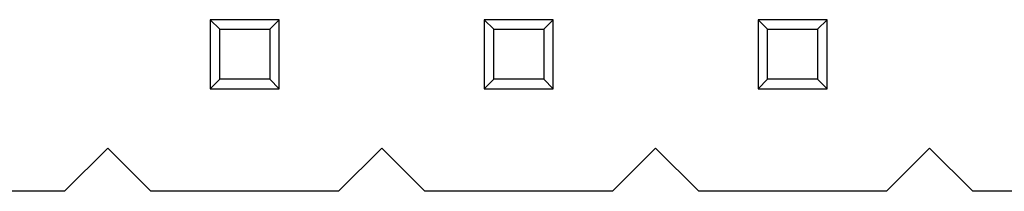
# Model space of a CAD drawing. Header units: millimetres. Extents: x 72 to 239, y 133 to 319.
# Tile 198 of 240: x 132.94 to 142.07, y 290.33 to 291.92. Entities that reach past the tile are written whole.
import ezdxf

# ---------------------------------------------------------------- set-up
doc = ezdxf.new("R2010")
doc.units = ezdxf.units.MM
doc.header["$LTSCALE"] = 5
doc.layers.get('0').update_dxf_attribs({"linetype": 'CONTINUOUS'})

msp = doc.modelspace()

# ---------------------------------------------------------------- linework, layer by layer
for p, q in [((134.7025, 291.9228), (134.7025, 291.2828)), ((134.7025, 291.9228), (134.7907, 291.8347)), ((135.3425, 291.9228), (134.7025, 291.9228)), ((135.2544, 291.8347), (135.3425, 291.9228)), ((135.3425, 291.2828), (135.3425, 291.9228)), ((137.2425, 291.9228), (137.2425, 291.2828)), ((137.2425, 291.9228), (137.3307, 291.8347)), ((137.8825, 291.9228), (137.2425, 291.9228)), ((137.7944, 291.8347), (137.8825, 291.9228)), ((137.8825, 291.2828), (137.8825, 291.9228)), ((139.7825, 291.9228), (139.7825, 291.2828)), ((139.7825, 291.9228), (139.8707, 291.8347)), ((140.4225, 291.9228), (139.7825, 291.9228)), ((140.3344, 291.8347), (140.4225, 291.9228)), ((140.4225, 291.2828), (140.4225, 291.9228)), ((134.7907, 291.371), (134.7907, 291.8347)), ((134.7907, 291.8347), (135.2544, 291.8347)), ((135.2544, 291.8347), (135.2544, 291.371)), ((137.3307, 291.371), (137.3307, 291.8347)), ((137.3307, 291.8347), (137.7944, 291.8347)), ((137.7944, 291.8347), (137.7944, 291.371)), ((139.8707, 291.371), (139.8707, 291.8347)), ((139.8707, 291.8347), (140.3344, 291.8347)), ((140.3344, 291.8347), (140.3344, 291.371)), ((134.7025, 291.2828), (134.7907, 291.371)), ((135.2544, 291.371), (134.7907, 291.371)), ((135.2544, 291.371), (135.3425, 291.2828)), ((137.2425, 291.2828), (137.3307, 291.371)), ((137.7944, 291.371), (137.3307, 291.371)), ((137.7944, 291.371), (137.8825, 291.2828)), ((139.7825, 291.2828), (139.8707, 291.371)), ((140.3344, 291.371), (139.8707, 291.371)), ((140.3344, 291.371), (140.4225, 291.2828)), ((134.7025, 291.2828), (135.3425, 291.2828)), ((137.2425, 291.2828), (137.8825, 291.2828)), ((139.7825, 291.2828), (140.4225, 291.2828)), ((133.7525, 290.7328), (133.3525, 290.3328)), ((134.1525, 290.3328), (133.7525, 290.7328)), ((136.2925, 290.7328), (135.8925, 290.3328)), ((136.6925, 290.3328), (136.2925, 290.7328)), ((138.8325, 290.7328), (138.4325, 290.3328)), ((139.2325, 290.3328), (138.8325, 290.7328)), ((141.3725, 290.7328), (140.9725, 290.3328)), ((141.7725, 290.3328), (141.3725, 290.7328)), ((133.3525, 290.3328), (131.6125, 290.3328)), ((135.8925, 290.3328), (134.1525, 290.3328)), ((138.4325, 290.3328), (136.6925, 290.3328)), ((140.9725, 290.3328), (139.2325, 290.3328)), ((143.5125, 290.3328), (141.7725, 290.3328))]:
    msp.add_line(p, q)

doc.saveas('drawing.dxf')
